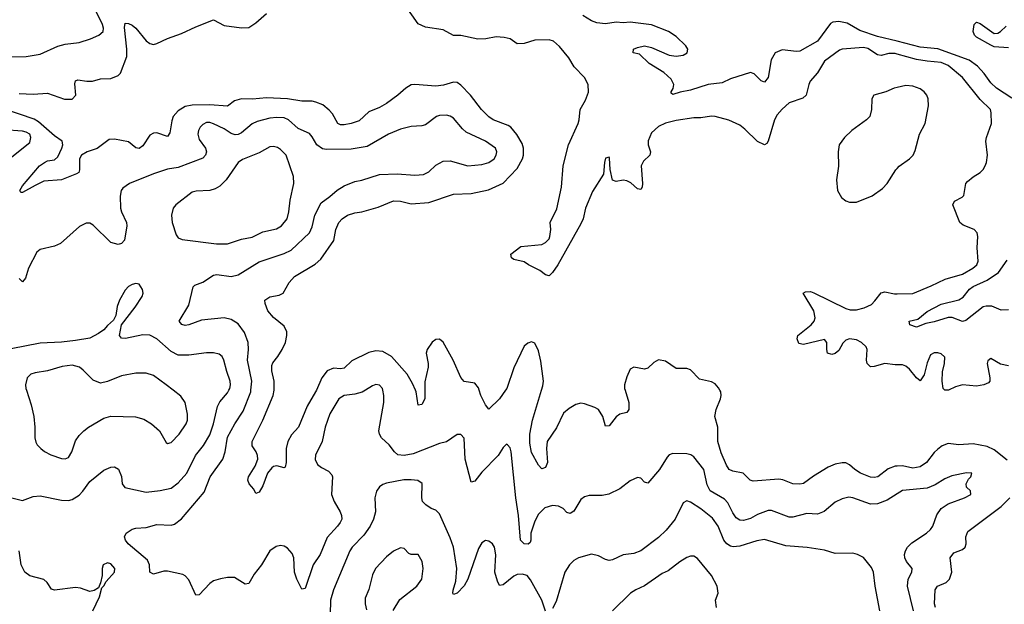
# Model space of a CAD drawing. Header units: inches. Extents: x 1771504 to 1971212, y 471788 to 643615.
# Tile 156 of 256: x 1815033 to 1820607, y 558787 to 562098. Entities that reach past the tile are written whole.
import ezdxf

# ---------------------------------------------------------------- set-up
doc = ezdxf.new("R2010")
doc.units = ezdxf.units.IN
doc.header["$MEASUREMENT"] = 0
for name, color, linetype in [('B8515', 7, 'Continuous'), ('B8516', 7, 'Continuous'), ('B8525', 7, 'Continuous'), ('B8526', 7, 'Continuous')]:
    doc.layers.add(name, color=color, linetype=linetype)

msp = doc.modelspace()

# ---------------------------------------------------------------- linework, layer by layer
at = {"layer": 'B8515', "color": 5}
for points, elevation in [([(1814974.5, 559394.5), (1815050, 559374.9), (1815110, 559397.8), (1815150, 559402.4), (1815270, 559377.3), (1815310, 559374.3), (1815330, 559380.9), (1815370, 559405.5), (1815391.7, 559428.3), (1815430, 559483.1), (1815510, 559546.4), (1815550, 559564.4), (1815570, 559565.5), (1815592.9, 559552.9), (1815610.3, 559510.3), (1815614, 559470), (1815628.4, 559448.4), (1815750, 559423.2), (1815829.1, 559430.9), (1815890, 559445.4), (1815930, 559475.5), (1815978.9, 559530), (1816029.1, 559630), (1816073.6, 559686.4), (1816110, 559746.2), (1816131.4, 559810), (1816153, 559907), (1816166.8, 559933.2), (1816210, 559984.6), (1816218, 560000)], 560), ([(1815071.1, 560000), (1815097.6, 559917.6), (1815112.6, 559850), (1815119.6, 559790), (1815118.7, 559730), (1815125.1, 559705.1), (1815132.7, 559690), (1815152.7, 559670), (1815173.4, 559653.4), (1815210, 559634.3), (1815270, 559612.8), (1815290, 559610.3), (1815310, 559618.7), (1815328.4, 559651.6), (1815350, 559713.4), (1815370, 559742.8), (1815396.4, 559770), (1815422.4, 559790), (1815510, 559841.3), (1815550, 559852.2), (1815689, 559849), (1815735.5, 559835.5), (1815779.5, 559810), (1815824.2, 559770), (1815863.4, 559703.4), (1815870, 559698), (1815890, 559703.1), (1815936, 559750), (1815976.5, 559810), (1815982.9, 559830), (1815984.1, 559864.1), (1815969.8, 559930), (1815945.8, 559965.8), (1815902, 560000)], 580), ([(1816990.1, 560000), (1816971.3, 559988.7), (1816930, 559976.8), (1816871, 559969), (1816840.9, 559950), (1816790, 559866.6), (1816763.5, 559790), (1816745.4, 559710), (1816707.8, 559632.2), (1816706.6, 559606.6), (1816719.8, 559579.8), (1816742, 559562), (1816782, 559542), (1816800.7, 559520.7), (1816804.4, 559510), (1816798.3, 559410), (1816812.9, 559370), (1816847.3, 559310), (1816855.5, 559290), (1816856.5, 559270), (1816848.3, 559250), (1816833, 559230), (1816774.8, 559165.2), (1816734.3, 559070), (1816695, 559010), (1816650, 558876), (1816630, 558873.2), (1816602.3, 558930), (1816589.8, 558970), (1816585.7, 559050), (1816575.8, 559075.8), (1816550, 559105.1), (1816530, 559116.2), (1816510, 559120.7), (1816484.7, 559115.3), (1816450.3, 559089.7), (1816402.7, 559010), (1816361.6, 558958.4), (1816330, 558904.5), (1816310, 558901.6), (1816250, 558939.6), (1816210, 558939.6), (1816170, 558931.5), (1816130, 558920.5), (1816110, 558905.6), (1816050, 558840.9), (1816030, 558839.3), (1815990, 558926), (1815970, 558948.4), (1815956.2, 558956.2), (1815870, 558974.8), (1815850, 558974.2), (1815790, 558958.9), (1815770, 558969.3), (1815767.8, 559010), (1815757.3, 559037.3), (1815647.1, 559130), (1815633, 559150), (1815627.3, 559170), (1815636, 559190), (1815670, 559212.7), (1815690, 559218.4), (1815750, 559223.1), (1815810, 559239), (1815890, 559234.6), (1815910, 559240.3), (1815950, 559271.7), (1816077.9, 559422.1), (1816112.3, 559510), (1816182.5, 559610), (1816196, 559650), (1816210, 559733.4), (1816250.7, 559810), (1816298.4, 559881.6), (1816341.3, 559990), (1816342.2, 560000)], 540), ([(1816713, 560000), (1816708.7, 559990), (1816660.8, 559910), (1816611.1, 559790), (1816572.7, 559747.3), (1816550.9, 559709.1), (1816541.1, 559670), (1816541.5, 559590), (1816536.5, 559563.5), (1816530, 559559.5), (1816490, 559570.9), (1816470, 559567.4), (1816460.5, 559559.6), (1816435.5, 559530), (1816410, 559458), (1816390, 559422.7), (1816370, 559414), (1816358.7, 559438.7), (1816332.6, 559470), (1816325.3, 559490), (1816328.2, 559510), (1816365.6, 559570), (1816381.5, 559610), (1816380.4, 559630), (1816372.6, 559650), (1816350, 559685.2), (1816349.8, 559710), (1816410.5, 559830), (1816468.1, 559970), (1816473.4, 560000)], 520), ([(1820000, 559412.7), (1819943.3, 559376.7), (1819890, 559355.4), (1819850, 559353.8), (1819750, 559391), (1819726.6, 559393.4), (1819690, 559384), (1819650, 559366), (1819587.9, 559312.1), (1819550, 559297.4), (1819490, 559300.7), (1819410, 559280.3), (1819390, 559280.3), (1819290, 559317.8), (1819270, 559318), (1819210, 559295.2), (1819170, 559274.1), (1819130, 559262.3), (1819110, 559264.5), (1819090, 559277.7), (1819070, 559305.8), (1819041.2, 559361.2), (1819022.6, 559382.6), (1818942.7, 559430), (1818924.5, 559464.5), (1818905.4, 559550), (1818850, 559623), (1818833.6, 559633.6), (1818810, 559639.2), (1818730, 559640.4), (1818710, 559633), (1818698.6, 559621.4), (1818654.6, 559550), (1818590, 559473.2), (1818570, 559479), (1818550, 559501.2), (1818530, 559506), (1818490, 559485.6), (1818430, 559441.3), (1818369, 559411), (1818330, 559404.2), (1818257.2, 559402.8), (1818230, 559396.4), (1818210, 559380.5), (1818170, 559314.7), (1818150, 559300.7), (1818130, 559307.3), (1818109.8, 559329.8), (1818083.5, 559343.5), (1818050, 559346.4), (1818006.9, 559333.1), (1817970, 559297.2), (1817950, 559257.4), (1817926.7, 559190), (1817927.6, 559150), (1817922.5, 559137.5), (1817911.7, 559128.3), (1817890, 559129), (1817869.1, 559150), (1817857.9, 559290), (1817842.1, 559390), (1817814.8, 559650), (1817810, 559672.7), (1817795.1, 559690), (1817790, 559694.5), (1817770, 559675.1), (1817742, 559630), (1817650, 559534.7), (1817610, 559485.1), (1817590, 559479), (1817555.6, 559610), (1817550, 559728.7), (1817530, 559749.6), (1817510, 559749.7), (1817450, 559707.1), (1817410, 559698), (1817260.4, 559639.6), (1817210, 559629.3), (1817174.6, 559634.6), (1817155.7, 559650), (1817125.5, 559690), (1817082, 559730), (1817069.8, 559750), (1817067.4, 559770), (1817094.4, 559930), (1817095.5, 559970), (1817088.6, 560000)], 540), ([(1817327.8, 560000), (1817327.7, 559950), (1817310, 559919.3), (1817290, 559915.3), (1817277.4, 559990), (1817273.2, 560000)], 520), ([(1817784.1, 560000), (1817750, 559951.1), (1817690, 559892.3), (1817670, 559917), (1817643, 559970), (1817634.1, 560000)], 520), ([(1818460.2, 560000), (1818481.5, 559930), (1818482, 559890), (1818470, 559874), (1818430, 559863.9), (1818410, 559849.7), (1818370, 559798.4), (1818350, 559796), (1818335.4, 559850), (1818310.8, 559890.8), (1818290, 559902.4), (1818230, 559922.2), (1818210, 559926), (1818180.8, 559919.2), (1818143.4, 559896.6), (1818111.3, 559870), (1818072.7, 559787.3), (1818020.2, 559710), (1818014.8, 559670), (1818021.7, 559590), (1818010, 559562.9), (1817990, 559555.1), (1817970, 559576), (1817930, 559647.8), (1817920.4, 559700.4), (1817921.4, 559750), (1817935.9, 559830), (1817988.2, 560000)], 520), ([(1820000, 559569.1), (1819990, 559568.6), (1819950, 559554.5), (1819890.3, 559510), (1819870, 559505.8), (1819850, 559507.6), (1819793.5, 559530), (1819760.7, 559550), (1819730, 559577.8), (1819710, 559588), (1819690, 559588.9), (1819650, 559580.7), (1819610, 559564.6), (1819526.2, 559513.8), (1819470, 559472.2), (1819450, 559467.6), (1819410, 559468.7), (1819352.7, 559492.7), (1819330, 559495.9), (1819185.1, 559485.1), (1819169.3, 559490), (1819129.6, 559529.6), (1819070, 559540.5), (1819050, 559551.5), (1819035.2, 559575.2), (1819005, 559645), (1818985.5, 559710), (1818985.6, 559790), (1818968.4, 559850), (1818976.1, 559890), (1819000.3, 559950), (1819003.9, 559970), (1819001.7, 559990), (1818996.8, 560000)], 520), ([(1818010, 558749.2), (1817989.8, 558810), (1817925.8, 558925.8), (1817906.6, 558950), (1817878.4, 558958.4), (1817850, 558955.3), (1817830, 558947.1), (1817770, 558898.3), (1817750, 558894.5), (1817737.6, 558917.6), (1817723.2, 558970), (1817728.1, 559068.1), (1817720.9, 559110), (1817709.5, 559129.5), (1817690, 559144), (1817670, 559149), (1817650, 559135.3), (1817630, 559104), (1817570.2, 558930), (1817550, 558891.6), (1817510, 558849.7), (1817490, 558843.7), (1817486, 558850), (1817488.2, 558868.2), (1817502.2, 558917.8), (1817508.4, 558990), (1817488.3, 559111.7), (1817470, 559164.4), (1817410, 559299.5), (1817390, 559320.5), (1817362.7, 559330), (1817332.3, 559350), (1817314.5, 559370), (1817309.6, 559390), (1817311.1, 559471.1), (1817287.9, 559487.9), (1817250, 559492.9), (1817208.4, 559491.6), (1817110, 559473), (1817090, 559466), (1817070, 559451.8), (1817052.6, 559427.4), (1817044, 559390), (1817047.2, 559310), (1817036.5, 559270), (1817017.5, 559230), (1816981.2, 559178.8), (1816916.1, 559110), (1816902.8, 559090), (1816809.3, 558870), (1816793.8, 558810), (1816790.2, 558730)], 560), ([(1819902.6, 558750), (1819876.2, 558890), (1819866.6, 558970), (1819855.9, 558995.9), (1819810, 559052.3), (1819775.3, 559070), (1819750, 559076.2), (1819650, 559074.5), (1819590, 559093.3), (1819491.9, 559108.1), (1819370, 559118.9), (1819250, 559153.6), (1819207.2, 559147.2), (1819110, 559115.9), (1819072.9, 559112.9), (1819056.9, 559116.9), (1819036, 559130), (1819018.9, 559150), (1818987.5, 559230), (1818954.8, 559274.8), (1818890, 559327.7), (1818830, 559366.6), (1818810, 559373.3), (1818790, 559362), (1818743.8, 559270), (1818692.4, 559207.6), (1818650, 559164.7), (1818550, 559089.7), (1818510, 559074.7), (1818450, 559066.9), (1818390, 559038.5), (1818370, 559036), (1818350, 559040.4), (1818310, 559061.1), (1818270, 559071.1), (1818197.3, 559050), (1818170, 559035.4), (1818145.2, 559010), (1818119.7, 558970), (1818070, 558803.7), (1818050, 558762.9)], 560), ([(1817148.3, 558751.7), (1817185.1, 558814.9), (1817280.9, 558890), (1817309.4, 558930), (1817317.6, 558990), (1817311.5, 559030), (1817290, 559069.3), (1817249.6, 559069.6), (1817235.9, 559075.9), (1817210, 559103.7), (1817190, 559107), (1817150, 559087.6), (1817110, 559055.6), (1817047, 558990), (1817030, 558954), (1817009.2, 558870.8), (1816990, 558822), (1816989.1, 558790), (1816996.7, 558756.7)], 580), ([(1815447.6, 558750), (1815484.5, 558830), (1815499, 558881), (1815510, 558891.3), (1815523.3, 558916.7), (1815569.6, 558970), (1815572.8, 558990), (1815550, 559016.9), (1815530, 559021.3), (1815506.7, 559010), (1815500.3, 558990), (1815500.5, 558950), (1815491.6, 558908.4), (1815479.1, 558880.9), (1815455.2, 558864.8), (1815430, 558860.7), (1815378, 558878), (1815350, 558882), (1815230, 558866.9), (1815213.3, 558873.3), (1815189.5, 558910), (1815170, 558927.3), (1815090, 558948.8), (1815063.1, 558970), (1815041.1, 559010), (1815030.7, 559090.7)], 560), ([(1818977.2, 558770), (1818973.2, 558810), (1818986.6, 558850), (1818980.9, 558890), (1818949.7, 558950), (1818870, 559047.6), (1818850, 559060.7), (1818830, 559059.6), (1818810, 559051.6), (1818770, 559027.1), (1818703.8, 558976.2), (1818670, 558961.8), (1818570, 558892.4), (1818522, 558870), (1818491.8, 558850), (1818390, 558749.6)], 580)]:
    msp.add_lwpolyline(points, dxfattribs=dict(at, elevation=elevation))
at = {"layer": 'B8516', "color": 5}
for points, elevation in [([(1814950, 561886.9), (1815070, 561890.2), (1815150, 561901.9), (1815250, 561948.6), (1815290, 561959), (1815370, 561969.4), (1815435.1, 561990), (1815481.6, 562010), (1815505.1, 562030), (1815508.1, 562050), (1815502.3, 562070), (1815435.2, 562210)], 540), ([(1820000, 561903.3), (1819990, 561906.1), (1819954.1, 561905.9), (1819910, 561895.4), (1819890, 561899), (1819833.8, 561933.8), (1819810, 561940.6), (1819690, 561930.8), (1819674.8, 561925.2), (1819590, 561862.4), (1819550, 561796.8), (1819509.1, 561750), (1819499.7, 561730), (1819486.3, 561670), (1819465.9, 561654.1), (1819390, 561626.5), (1819350, 561591.8), (1819321.2, 561558.8), (1819306, 561530), (1819270, 561409.2), (1819263.1, 561396.9), (1819250, 561388.2), (1819210, 561408.8), (1819138.5, 561478.5), (1819110, 561500.7), (1819048.6, 561528.6), (1818970, 561549.2), (1818950, 561550.6), (1818890, 561541.5), (1818850, 561542.4), (1818750, 561527.1), (1818688.8, 561511.2), (1818650, 561493.6), (1818610, 561457.2), (1818591.2, 561411.2), (1818590.2, 561390), (1818604.4, 561350), (1818600.3, 561330), (1818564.1, 561295.9), (1818552.1, 561270), (1818559, 561170), (1818557.6, 561150), (1818550, 561136), (1818530, 561140.7), (1818493.2, 561173.2), (1818470, 561185.7), (1818450, 561189.7), (1818410, 561182), (1818390, 561189.2), (1818376.2, 561250), (1818372.8, 561312.8), (1818370, 561319), (1818350, 561314.5), (1818343.7, 561290), (1818337.7, 561222.3), (1818275.5, 561124.5), (1818236.6, 561030), (1818222.4, 560970), (1818210, 560941), (1818080.3, 560710), (1818050, 560666.3), (1818030, 560647), (1818010, 560653), (1817978.1, 560678.1), (1817914, 560710), (1817890, 560727), (1817830, 560739.5), (1817818, 560750), (1817814, 560770), (1817870, 560814), (1817990, 560824.9), (1818010, 560836.3), (1818030, 560857.3), (1818035.4, 560870), (1818039.6, 560910), (1818036.2, 560950), (1818073.6, 561026.4), (1818099.9, 561150), (1818109.5, 561270.5), (1818140.2, 561390), (1818194.5, 561510), (1818200.5, 561530), (1818205.5, 561590), (1818237.3, 561642.7), (1818253.3, 561686.7), (1818251.1, 561730), (1818230.9, 561770), (1818172.2, 561830), (1818141.3, 561881.3), (1818090, 561946), (1818055.5, 561975.5), (1818030, 561984), (1817950, 561981.4), (1817890, 561963), (1817850, 561960.2), (1817809.2, 561989.2), (1817776.8, 561996.8), (1817730, 562000.4), (1817671.6, 561988.4), (1817626.9, 561986.9), (1817530, 562007.8), (1817488.9, 562008.9), (1817430, 562040.4), (1817330, 562055), (1817290, 562074), (1817194.8, 562210)], 480), ([(1815030, 561678.9), (1815110, 561676.8), (1815190, 561682.2), (1815287.8, 561647.8), (1815330, 561648.1), (1815351.1, 561670), (1815346.2, 561733.8), (1815350, 561751.3), (1815362, 561758), (1815414, 561750), (1815446, 561750), (1815490, 561762.8), (1815550, 561764), (1815590, 561781), (1815604.7, 561795.3), (1815639.4, 561890), (1815639.6, 561930), (1815627.3, 562052.7), (1815630, 562077.3), (1815650, 562076.5), (1815670, 562066.4), (1815690.5, 562050.5), (1815750, 561977.1), (1815770, 561963.5), (1815790, 561958), (1815810, 561962.2), (1815870, 561991.1), (1815950, 562018.8), (1816030, 562057.1), (1816130, 562096), (1816190, 562064.7), (1816290, 562052.4), (1816330, 562054), (1816370, 562079.8), (1816430, 562133.5)], 520), ([(1820000, 561975.3), (1819890, 562003.4), (1819790, 562036.1), (1819718.1, 562078.1), (1819670, 562086.9), (1819636.1, 562083.9), (1819623.3, 562076.7), (1819550, 561976.5), (1819450, 561919.2), (1819430, 561916.8), (1819350, 561926.8), (1819310.4, 561910), (1819286.9, 561870), (1819270.3, 561770), (1819250, 561744.5), (1819230, 561752), (1819191.4, 561791.4), (1819170, 561798.4), (1819057.6, 561762.4), (1819010, 561739.8), (1818930, 561729.9), (1818830, 561698), (1818772.2, 561687.8), (1818730, 561673.2), (1818721.2, 561681.2), (1818721.6, 561690), (1818732.5, 561707.5), (1818736.8, 561730), (1818721.1, 561761.1), (1818679.5, 561799.5), (1818597.4, 561850), (1818542.9, 561902.9), (1818506, 561910), (1818508, 561930), (1818530, 561941), (1818570, 561950.6), (1818610, 561940.5), (1818710, 561896.5), (1818750, 561891.8), (1818790, 561896.4), (1818812.3, 561910), (1818816.3, 561930), (1818804, 561950), (1818750, 562001.8), (1818706.3, 562030), (1818610, 562067.7), (1818490, 562082.9), (1818450, 562079.9), (1818410, 562083.7), (1818350, 562074.8), (1818300.6, 562080.6), (1818270, 562092), (1818221, 562121)], 460), ([(1816473.4, 560000), (1816474.4, 560005.6), (1816474.1, 560050), (1816461.6, 560110), (1816460.7, 560139.3), (1816466.2, 560153.8), (1816495.5, 560190), (1816519.8, 560230), (1816538.4, 560270), (1816546.6, 560310), (1816545.1, 560330), (1816530, 560361.6), (1816470, 560411.2), (1816438.3, 560450), (1816422.4, 560490), (1816422, 560510), (1816450, 560528.2), (1816502.4, 560537.6), (1816525.2, 560550), (1816558.9, 560610), (1816590, 560644.4), (1816705.8, 560714.2), (1816737.4, 560742.6), (1816811.7, 560848.3), (1816823.9, 560910), (1816839.8, 560950), (1816858.9, 560970), (1816890, 560990.2), (1816930, 561004.5), (1816970.2, 561010.2), (1817063.6, 561036.4), (1817150, 561071.7), (1817190, 561070.9), (1817250, 561055.3), (1817350, 561062.9), (1817490, 561110.2), (1817590, 561112.8), (1817686.6, 561133.4), (1817770, 561171.1), (1817850, 561255.5), (1817879.5, 561310), (1817885, 561330), (1817885.8, 561370), (1817877.2, 561397.2), (1817848.2, 561448.2), (1817812.8, 561490), (1817799, 561499), (1817714.3, 561530), (1817688.5, 561548.5), (1817648.4, 561588.4), (1817585.3, 561670), (1817530, 561727.1), (1817510, 561742), (1817490, 561743.1), (1817433.4, 561726.6), (1817390, 561721.8), (1817270, 561731.1), (1817250, 561728.4), (1817219.5, 561710), (1817174.3, 561670), (1817110, 561622.8), (1817070, 561599.8), (1817010, 561575.8), (1816954.5, 561525.5), (1816910.8, 561509.2), (1816870, 561501.8), (1816850, 561501.8), (1816835.1, 561510), (1816804.4, 561564.4), (1816785.3, 561585.3), (1816750, 561614.8), (1816710, 561631.6), (1816690, 561635.8), (1816630, 561636.2), (1816548.9, 561648.9), (1816430, 561655), (1816352.2, 561647.8), (1816290, 561649.4), (1816250, 561638.3), (1816210, 561607.9), (1816110, 561615.1), (1816010, 561613.9), (1815970, 561605.5), (1815930, 561581.2), (1815902.8, 561550), (1815894.5, 561525.5), (1815883.5, 561456.5), (1815870, 561435.4), (1815810, 561456.7), (1815790, 561454.7), (1815770, 561444.5), (1815730, 561383.5), (1815710, 561368.9), (1815690, 561372), (1815650, 561405.6), (1815570, 561421.7), (1815540.7, 561419.3), (1815471.2, 561368.8), (1815415.8, 561350), (1815383.6, 561330), (1815372.2, 561310), (1815372.6, 561247.4), (1815367.3, 561232.7), (1815355.8, 561224.2), (1815270, 561190.6), (1815170, 561183.1), (1815120.3, 561159.7), (1815050, 561118.4), (1815040.1, 561120.1), (1815035.1, 561130), (1815050, 561157.1), (1815146, 561270), (1815174.3, 561290), (1815190, 561297.6), (1815230, 561304.7), (1815250, 561320.3), (1815272.1, 561370), (1815276.8, 561390), (1815273.5, 561410), (1815230, 561439.8), (1815140.2, 561520.2), (1815115.3, 561535.3), (1814950, 561591.7)], 520), ([(1820000, 561713.8), (1819982.8, 561710), (1819936.3, 561690), (1819869.5, 561670.5), (1819856.9, 561650), (1819856.2, 561590), (1819846.5, 561550), (1819826.5, 561530), (1819743.6, 561470), (1819702.7, 561430), (1819673.1, 561390), (1819666.3, 561350), (1819667.9, 561267.9), (1819657.2, 561190), (1819663.8, 561130), (1819686, 561090), (1819710, 561072.6), (1819730, 561063.9), (1819770, 561065), (1819858.8, 561101.2), (1819918.3, 561141.7), (1819945, 561170), (1819992.3, 561247.7), (1820000, 561255.8)], 520), ([(1816342.2, 560000), (1816346.7, 560050), (1816323.9, 560170), (1816329.2, 560230), (1816326.1, 560270), (1816305.6, 560325.6), (1816270, 560374.7), (1816230, 560400.3), (1816190, 560408.8), (1816063, 560397), (1815990, 560369), (1815970, 560366.2), (1815951.1, 560371.1), (1815936.9, 560390), (1815990, 560481.6), (1816014.9, 560585.1), (1816024.9, 560595.1), (1816070, 560611.3), (1816130, 560651), (1816150, 560654.3), (1816230, 560644.3), (1816270, 560652.9), (1816390, 560726), (1816530, 560774.3), (1816570, 560792.8), (1816673.3, 560890), (1816690, 560925.5), (1816703.7, 560990), (1816740.2, 561059.8), (1816790, 561096.5), (1816830, 561133.2), (1816870, 561157.8), (1816930, 561181.6), (1816970.5, 561189.5), (1817070, 561220.2), (1817170, 561225.2), (1817270, 561217.1), (1817319.8, 561220.2), (1817350, 561235.3), (1817390, 561274.3), (1817430, 561297.3), (1817470, 561298.6), (1817570, 561270.2), (1817650, 561277.7), (1817690, 561289.4), (1817719.8, 561310), (1817731.5, 561330), (1817734.2, 561350), (1817726.9, 561370), (1817670, 561410.8), (1817561.6, 561461.6), (1817540.3, 561480.3), (1817490, 561539.8), (1817470, 561551.6), (1817450, 561556.8), (1817410, 561555.5), (1817393.4, 561550), (1817330, 561503), (1817310, 561495.8), (1817250, 561492.1), (1817190, 561477.7), (1817122, 561450), (1816999.5, 561380.5), (1816910, 561364.9), (1816770, 561362.5), (1816747.3, 561367.3), (1816715.3, 561390), (1816690, 561434.3), (1816673.7, 561453.7), (1816610, 561482.2), (1816555.1, 561530), (1816530, 561541.3), (1816490, 561544.3), (1816450, 561540.6), (1816378.1, 561521.9), (1816350, 561508.7), (1816290, 561456.8), (1816270, 561447.4), (1816253.7, 561446.3), (1816230, 561452.7), (1816190, 561479), (1816130, 561507.4), (1816110, 561515.3), (1816090, 561515.3), (1816070, 561505.1), (1816055.8, 561490), (1816045.4, 561470), (1816042.7, 561450), (1816050, 561419.3), (1816084.9, 561370), (1816090.1, 561350.1), (1816084.7, 561330), (1816070, 561313.5), (1815930, 561260.3), (1815870, 561251), (1815790, 561225), (1815654.9, 561170), (1815616.7, 561143.3), (1815608.8, 561130), (1815602, 561098), (1815604.9, 561030), (1815609.4, 561009.4), (1815638.5, 560950), (1815640.8, 560930), (1815626.5, 560850), (1815610, 560829.8), (1815590, 560825), (1815550, 560836.8), (1815450, 560933.6), (1815430, 560945.6), (1815410, 560945.6), (1815372.9, 560927.1), (1815264.4, 560830), (1815230, 560815.8), (1815150, 560796.8), (1815130, 560782), (1815082.4, 560690), (1815066.2, 560633.8), (1815050, 560613.2), (1815030, 560632.7)], 540), ([(1814970, 561306.7), (1815090, 561402.4), (1815096.8, 561430), (1815090, 561449.4), (1815070, 561461.2), (1815050, 561466.2), (1814945.3, 561474.7)], 540), ([(1816218, 560000), (1816223.2, 560010), (1816227.3, 560030), (1816224.7, 560050), (1816205.1, 560105.1), (1816189.1, 560169.1), (1816179.1, 560190), (1816163.1, 560203.1), (1816130.7, 560210.7), (1816091.5, 560211.5), (1815990, 560197.3), (1815930, 560198.9), (1815890, 560219.3), (1815810, 560289.8), (1815770, 560310.8), (1815730, 560312.4), (1815631.8, 560291.8), (1815610, 560294), (1815599.3, 560310), (1815609.4, 560370.6), (1815688, 560470), (1815727.3, 560530), (1815731.8, 560550), (1815729.4, 560570), (1815710, 560599.3), (1815690, 560604.5), (1815670, 560598.4), (1815650, 560587), (1815630, 560566.6), (1815597.6, 560510), (1815586.1, 560473.9), (1815577.3, 560422.7), (1815564.1, 560395.9), (1815530, 560366), (1815510, 560340.9), (1815479.9, 560320.1), (1815430, 560294.7), (1815350, 560280.2), (1815270, 560271.8), (1815150, 560266.8), (1814985.2, 560234.8)], 560), ([(1820000, 560143.7), (1819990, 560143.6), (1819930, 560151.8), (1819870, 560133), (1819850, 560131.8), (1819831.8, 560150), (1819826.6, 560170), (1819830.9, 560230), (1819824.8, 560244.8), (1819798.7, 560270), (1819770, 560284.1), (1819730, 560291.5), (1819710, 560282.4), (1819693.9, 560266.1), (1819670, 560224.7), (1819650, 560206.6), (1819630, 560201.3), (1819607, 560210), (1819602, 560230), (1819602, 560270), (1819590, 560287.3), (1819470, 560258.7), (1819444.9, 560264.9), (1819434.5, 560290), (1819438, 560310), (1819514.3, 560370), (1819531, 560390), (1819537.3, 560410), (1819529.8, 560450), (1819469.2, 560550), (1819482.4, 560557.6), (1819510, 560558.7), (1819529.5, 560550.5), (1819710, 560461.5), (1819734.5, 560454.5), (1819770, 560454.4), (1819813.5, 560466.5), (1819854.5, 560485.4), (1819875.1, 560504.9), (1819910, 560551.6), (1819930, 560556.9), (1819985.7, 560545.7), (1820000, 560545.9)], 480), ([(1817634.1, 560000), (1817630, 560014), (1817610, 560039), (1817550, 560049.6), (1817530, 560072), (1817487.3, 560170), (1817430, 560272), (1817410, 560289.5), (1817390, 560287), (1817369, 560271), (1817340.3, 560230), (1817333.7, 560210), (1817345.8, 560150), (1817344.9, 560130), (1817327.8, 560047.8), (1817327.8, 560000)], 520), ([(1817988.2, 560000), (1817995.7, 560024.3), (1817999, 560050), (1817983.5, 560163.5), (1817970, 560222), (1817950, 560266), (1817930, 560274), (1817910, 560266.9), (1817890, 560249.7), (1817830, 560127), (1817790.6, 560009.4), (1817784.1, 560000)], 520), ([(1817273.2, 560000), (1817257.5, 560037.5), (1817227.1, 560090), (1817137.4, 560190), (1817090, 560217.9), (1817050, 560222), (1817010, 560212.7), (1816914, 560166), (1816870, 560124.4), (1816850, 560121.3), (1816810, 560124.5), (1816774.9, 560110), (1816743.5, 560070), (1816713, 560000)], 520), ([(1818996.8, 560000), (1818990, 560014), (1818970, 560035.6), (1818950, 560047.8), (1818881.7, 560061.7), (1818830, 560114.5), (1818810, 560122.9), (1818750, 560122), (1818690, 560163.7), (1818650, 560172), (1818622.8, 560157.2), (1818590, 560123.7), (1818570, 560119.5), (1818510, 560129.3), (1818490, 560119), (1818470, 560075.3), (1818456.3, 560030), (1818457.1, 560010), (1818460.2, 560000)], 520), ([(1815902, 560000), (1815863.5, 560030), (1815790, 560082), (1815750, 560096.8), (1815690, 560096.8), (1815610, 560080.3), (1815530, 560048.8), (1815490, 560040.3), (1815450, 560056.8), (1815393.7, 560113.7), (1815371.2, 560130), (1815330, 560141.6), (1815273, 560133), (1815190.8, 560109.2), (1815121.7, 560098.3), (1815097.1, 560090), (1815076.1, 560070), (1815066, 560030), (1815068.4, 560008.4), (1815071.1, 560000)], 580), ([(1817088.6, 560000), (1817086.3, 560010), (1817070, 560027.8), (1817050, 560031.1), (1817030, 560024), (1816990.1, 560000)], 540)]:
    msp.add_lwpolyline(points, dxfattribs=dict(at, elevation=elevation))
at = {"layer": 'B8516', "color": 5, "elevation": 560}
msp.add_lwpolyline([(1816470, 561379.8), (1816450, 561377.8), (1816390, 561344.7), (1816293.9, 561306.1), (1816270, 561289.7), (1816203.2, 561190), (1816165.8, 561154.2), (1816140, 561140), (1816110, 561130.7), (1816032.4, 561127.6), (1816010, 561120.5), (1815917.3, 561050), (1815902, 561030), (1815892.4, 560990), (1815897, 560950), (1815919.9, 560879.9), (1815930, 560862.8), (1815952.8, 560852.8), (1816147.9, 560827.9), (1816210, 560828.1), (1816290, 560854.8), (1816350, 560867.1), (1816410, 560896.1), (1816487.1, 560912.9), (1816515.1, 560930), (1816547.9, 560970), (1816557.7, 561010), (1816564.2, 561075.8), (1816586, 561170), (1816583, 561210), (1816541, 561330), (1816510, 561363.5), (1816493.7, 561373.7)], close=True, dxfattribs=at)
at = {"layer": 'B8525', "color": 5}
for points, elevation in [([(1820291.7, 560000), (1820290, 559999.2), (1820277.2, 560000)], 480), ([(1820623.5, 559603.5), (1820550, 559662.2), (1820510, 559681.2), (1820430, 559696), (1820350, 559690.6), (1820290, 559697.6), (1820255.4, 559684.6), (1820230, 559666.2), (1820210, 559647.2), (1820166, 559590), (1820130, 559565.7), (1820090, 559558.3), (1820030, 559570.5), (1820000, 559569.1)], 520), ([(1820093.5, 558750), (1820059.9, 558890), (1820063.4, 558930), (1820082.8, 558970), (1820085.1, 558990), (1820053, 559030), (1820043.7, 559050), (1820041.5, 559070), (1820047, 559090), (1820058.7, 559110), (1820084.3, 559135.7), (1820167.1, 559190), (1820189.8, 559210), (1820201.8, 559230), (1820226, 559294), (1820249.9, 559330.1), (1820290, 559356.5), (1820381.2, 559390), (1820417.2, 559410), (1820415.3, 559430), (1820392.7, 559450), (1820391.6, 559470), (1820404.2, 559495.8), (1820417, 559510), (1820424, 559530), (1820392.5, 559532.5), (1820310, 559514), (1820270, 559497.1), (1820216.3, 559463.7), (1820170, 559445), (1820030, 559431.6), (1820000, 559412.7)], 540), ([(1820218.5, 558770), (1820211.5, 558790), (1820216.2, 558870), (1820228.5, 558890), (1820277.3, 558910), (1820297.3, 558930), (1820309.2, 558970), (1820300.9, 559050), (1820321.1, 559078.9), (1820370, 559098.3), (1820384.7, 559110), (1820390.8, 559129.2), (1820389.8, 559170.2), (1820400.6, 559199.4), (1820590, 559340.2), (1820638.8, 559390)], 520)]:
    msp.add_lwpolyline(points, dxfattribs=dict(at, elevation=elevation))
at = {"layer": 'B8526', "color": 5}
for points, elevation in [([(1820630, 561939.3), (1820550, 561943.6), (1820530, 561953.6), (1820450, 561998.4), (1820438.4, 562010), (1820431.5, 562030), (1820436, 562070), (1820450, 562084), (1820470, 562077.1), (1820550, 562019.3), (1820570, 562021.6), (1820585.2, 562030), (1820618, 562062)], 440), ([(1820650, 561653.8), (1820562.5, 561710), (1820530, 561740.3), (1820493.4, 561793.4), (1820454.9, 561834.9), (1820409, 561869), (1820230, 561933.5), (1820130, 561942.1), (1820000, 561975.3)], 460), ([(1820000, 560545.9), (1820090, 560547.3), (1820193, 560590), (1820271.5, 560628.5), (1820370, 560655.9), (1820428.9, 560690), (1820452.2, 560710), (1820459.8, 560730), (1820453.4, 560806.6), (1820457.4, 560870), (1820453.3, 560890), (1820437, 560910), (1820373.7, 560933.7), (1820354.8, 560950), (1820316.3, 561050), (1820325.1, 561070), (1820367.7, 561092.3), (1820377.4, 561102.6), (1820389.8, 561170), (1820398.5, 561181.5), (1820430, 561207.8), (1820470, 561232.2), (1820487.8, 561250), (1820498.3, 561270), (1820506.3, 561290), (1820511.2, 561330), (1820502.8, 561410), (1820505.6, 561430), (1820534.3, 561510), (1820533.6, 561570), (1820529.8, 561590), (1820470, 561646.3), (1820370, 561771.1), (1820290, 561838.9), (1820250, 561856.2), (1820170, 561862.5), (1820110, 561872.4), (1820000, 561903.3)], 480), ([(1820000, 561255.8), (1820011.7, 561268.3), (1820070, 561308.9), (1820090.9, 561330), (1820103.2, 561356.8), (1820127.8, 561450), (1820159.8, 561510), (1820178.4, 561610), (1820176.5, 561650), (1820167.8, 561670), (1820152.9, 561690), (1820130, 561706.8), (1820090, 561721.2), (1820050, 561724.7), (1820000, 561713.8)], 520), ([(1820630, 560455.6), (1820590, 560453.3), (1820535.8, 560475.8), (1820504.1, 560475.9), (1820488.2, 560471.8), (1820390, 560394.7), (1820371.1, 560388.9), (1820311.6, 560411.6), (1820290, 560411.9), (1820210, 560386.6), (1820162.7, 560377.3), (1820110, 560356.9), (1820072.7, 560370), (1820069.4, 560390), (1820117.8, 560402.2), (1820170, 560444.5), (1820250, 560486.4), (1820350, 560512.1), (1820373.5, 560526.5), (1820410, 560571.9), (1820430, 560587.8), (1820510, 560622), (1820574.7, 560665.3), (1820624.2, 560735.8)], 460), ([(1820277.2, 560000), (1820270, 560000.5), (1820261.7, 560010), (1820254.5, 560050), (1820256.4, 560103.6), (1820269.5, 560150), (1820270, 560186), (1820269.4, 560189.4), (1820250, 560206), (1820230, 560212), (1820210, 560211.8), (1820190, 560199.3), (1820170, 560154), (1820153.1, 560086.9), (1820130, 560052.7), (1820110, 560069), (1820070, 560119.7), (1820050, 560136.3), (1820030, 560144.2), (1820000, 560143.7)], 480), ([(1820630, 560137.6), (1820586.4, 560146.4), (1820530, 560179.3), (1820513.4, 560166.6), (1820510.5, 560150), (1820524.9, 560070), (1820525.5, 560050), (1820518.3, 560041.7), (1820491.3, 560030), (1820450, 560022.7), (1820370, 560029.8), (1820330, 560018.4), (1820291.7, 560000)], 480)]:
    msp.add_lwpolyline(points, dxfattribs=dict(at, elevation=elevation))

doc.saveas('drawing.dxf')
